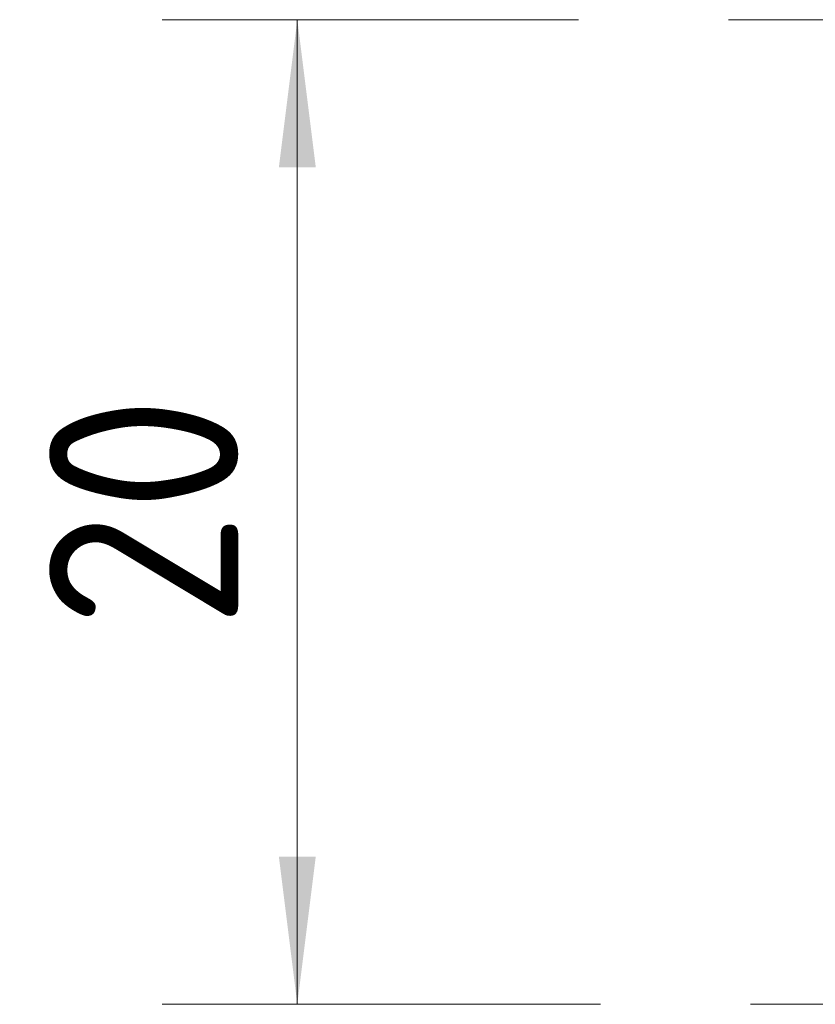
# Model space of a CAD drawing. Header units: millimetres. Extents: x 0 to 320, y 0 to 460.
# Tile 11 of 14: x 222 to 238, y 270 to 290. Entities that reach past the tile are written whole.
import ezdxf

# ---------------------------------------------------------------- set-up
doc = ezdxf.new("R2010")
doc.units = ezdxf.units.MM
doc.linetypes.add('대시 도트', pattern=[18, 12, -2, 2, -2])
doc.layers.get('0').update_dxf_attribs({"lineweight": 18})
doc.layers.add('중심선 레이어', color=1, linetype='대시 도트', lineweight=18)
doc.layers.add('치수 레이어', color=3, linetype='Continuous', lineweight=18)
doc.styles.add('MX_NOTE_STANDARD', font='isocp.shx', dxfattribs={"bigfont": 'extfont.shx'})
doc.dimstyles.new('MXDIMSTYLE', dxfattribs={"dimscale": 1.2, "dimtxt": 3.2, "dimasz": 2.5, "dimexe": 2.286, "dimexo": 2.54, "dimgap": 1, "dimtad": 1, "dimdec": 1, "dimdsep": 46, "dimtxsty": 'MX_NOTE_STANDARD', "dimblk": '_CAXARROW', "dimcen": 2.5, "dimdle": 5, "dimclrd": 1, "dimclre": 1, "dimclrt": 2, "dimadec": 0, "dimazin": 0, "dimtfac": 1, "dimtdec": 4, "dimtmove": 0, "dimatfit": 2, "dimfxl": 0, "dimtolj": 1, "dimarcsym": 0})

# ---------------------------------------------------------------- blocks, each defined once
blk = doc.blocks.new('*X11')
at = {"layer": '치수 레이어', "linetype": 'Continuous', "lineweight": 0}
for points in [[(227.977, 289.771), (228.352, 286.771), (227.602, 286.771)], [(227.977, 269.771), (228.352, 272.771), (227.602, 272.771)]]:
    blk.add_hatch(color=1, dxfattribs=at).paths.add_polyline_path(points, flags=0)
at = {"layer": '치수 레이어', "color": 1, "linetype": 'Continuous', "lineweight": 0}
for p, q in [((233.686, 289.771), (225.234, 289.771)), ((227.977, 289.771), (227.977, 269.771)), ((234.136, 269.771), (225.234, 269.771))]:
    blk.add_line(p, q, dxfattribs=at)
at = {"layer": '치수 레이어', "color": 2, "lineweight": 0, "insert": (224.857, 279.771), "char_height": 3.84, "width": 9.32571, "attachment_point": 5, "rotation": 90, "style": 'MX_NOTE_STANDARD'}
blk.add_mtext('20', dxfattribs=at)
blk = doc.blocks.new('_CAXARROW')
blk.add_hatch(color=0).paths.add_polyline_path([(0, 0), (-1, 0.125), (-1, -0.125)], flags=0)

msp = doc.modelspace()

# ---------------------------------------------------------------- linework, layer by layer
at = {"layer": '중심선 레이어'}
for p, q in [((236.734, 289.771), (250.534, 289.771)), ((236.984, 289.771), (250.284, 289.771)), ((237.184, 269.771), (250.084, 269.771)), ((237.997, 269.771), (249.272, 269.771))]:
    msp.add_line(p, q, dxfattribs=at)

# ---------------------------------------------------------------- dimensions: what is measured, and where the dimension line sits
at = {"layer": '치수 레이어', "lineweight": 0}
dim = msp.add_linear_dim(base=(227.977, 269.771), p1=(236.734, 289.771), p2=(237.184, 269.771), angle=270, dimstyle='MXDIMSTYLE', override={"dimsah": 1, "dimtfill": 1, "dimtzin": 8}, dxfattribs=at)
dim.commit()
dim.dimension.update_dxf_attribs({"geometry": '*X11', "text_midpoint": (224.857, 279.771)})

doc.saveas('drawing.dxf')
